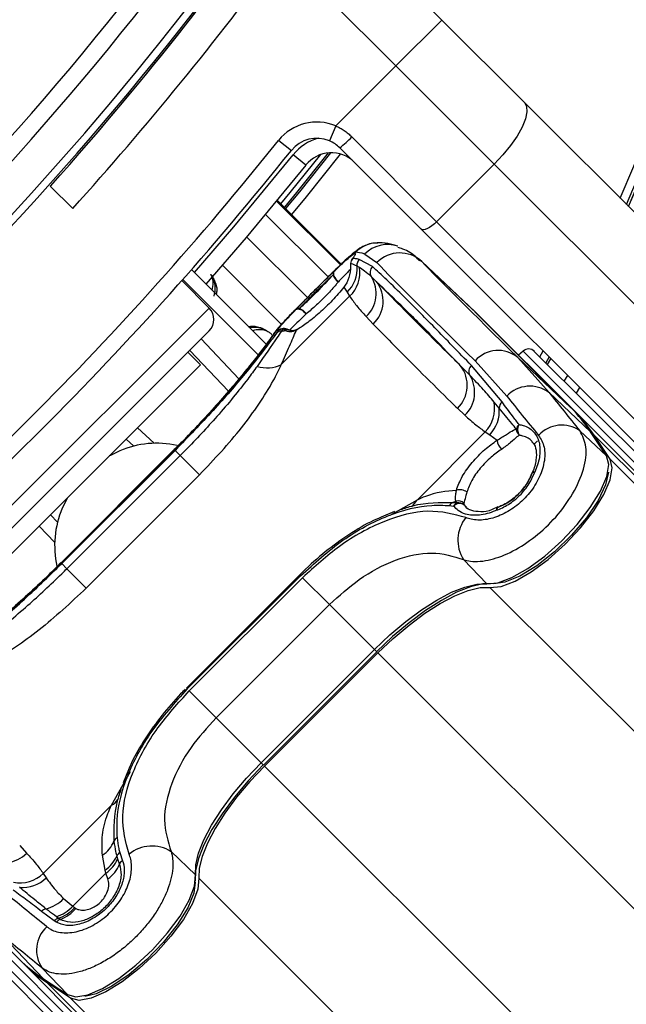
# Model space of a CAD drawing. Header units: millimetres. Extents: x 20 to 19889, y 40 to 15516.
# Tile 71 of 115: x 7021 to 7096, y 15139 to 15260. Entities that reach past the tile are written whole.
import ezdxf

# ---------------------------------------------------------------- set-up
doc = ezdxf.new("R2010")
doc.units = ezdxf.units.MM
doc.header["$LTSCALE"] = 2

msp = doc.modelspace()

# ---------------------------------------------------------------- linework, layer by layer
at = {"color": 7, "linetype": 'Continuous', "lineweight": 25}
for p, q in [((7058.38, 15274.92), (7072.84, 15260.46)), ((7067.18, 15254.81), (7053.17, 15268.82)), ((7072.84, 15260.46), (7067.18, 15254.81)), ((7072.84, 15260.46), (7083, 15250.31)), ((7059.8, 15247.43), (7067.18, 15254.81)), ((7079.28, 15242.71), (7067.18, 15254.81)), ((7083, 15250.31), (7142.97, 15190.33)), ((7059.8, 15247.43), (7059.02, 15245.58)), ((7052.78, 15245.65), (7054.34, 15244.4)), ((7061.77, 15246.08), (7072.2, 15235.64)), ((7070.31, 15234.71), (7060.29, 15244.73)), ((7056.12, 15242.61), (7054.56, 15243.86)), ((7072.2, 15235.64), (7079.28, 15242.71)), ((7139.25, 15182.74), (7079.28, 15242.71)), ((7024.69, 15240.03), (7027.45, 15237.26)), ((7060.48, 15230.42), (7052.61, 15238.29)), ((7130.28, 15174.74), (7070.31, 15234.71)), ((7072.2, 15235.64), (7132.18, 15175.67)), ((7064.31, 15230.11), (7062.69, 15231)), ((7063.36, 15231.64), (7064.85, 15230.6)), ((7076.56, 15224.89), (7070.01, 15231.08)), ((7042.05, 15229.74), (7051.31, 15220.48)), ((7062.7, 15230.01), (7062.41, 15230.17)), ((7070.38, 15230.72), (7076.93, 15224.53)), ((7040.99, 15228.53), (7050.34, 15219.18)), ((7044.23, 15225.01), (7040.86, 15228.38)), ((7060.8, 15227.58), (7061.18, 15226.95)), ((7053.1, 15218.06), (7061.5, 15226.46)), ((7061.18, 15226.95), (7061.5, 15226.46)), ((7063.53, 15223.95), (7064.39, 15223.03)), ((7088.72, 15212.74), (7076.93, 15224.53)), ((7076.94, 15224.52), (7076.93, 15224.53)), ((7088.74, 15212.73), (7076.94, 15224.52)), ((7089.15, 15212.34), (7077.35, 15224.13)), ((7053.29, 15222.43), (7053.11, 15222.17)), ((7053.57, 15222.24), (7053.29, 15222.43)), ((7011.42, 15189.38), (7044.23, 15222.19)), ((7043.24, 15221.2), (7047.89, 15216.29)), ((7052.73, 15222.2), (7052.54, 15221.94)), ((7043.17, 15218.01), (7041.61, 15219.57)), ((7086.02, 15214.61), (7082.17, 15218.93)), ((7082.17, 15218.93), (7088.72, 15212.74)), ((7082.84, 15219.71), (7082.28, 15219.21)), ((7084.21, 15219.67), (7098.31, 15205.58)), ((7085.85, 15218.04), (7086.26, 15218.76)), ((7043.17, 15218.01), (7015.59, 15190.44)), ((7080.25, 15213.45), (7076.48, 15217.94)), ((7076.94, 15218.51), (7080.83, 15214.16)), ((7087.9, 15215.99), (7088.32, 15216.7)), ((7089.78, 15215.24), (7089.36, 15214.53)), ((7086.02, 15214.61), (7091.14, 15209.77)), ((7074.75, 15212.67), (7075.67, 15211.81)), ((7079.89, 15212.69), (7079.27, 15213.44)), ((7088.74, 15212.73), (7088.72, 15212.74)), ((7089.15, 15212.34), (8115.94, 14185.54)), ((7078.18, 15209.77), (7069.79, 15201.38)), ((7078.18, 15209.77), (7078.73, 15209.41)), ((7078.73, 15209.41), (7079.64, 15208.75)), ((7089.83, 15209.9), (7093.1, 15206.8)), ((7093.1, 15206.8), (7091.14, 15209.77)), ((7093.18, 15206.71), (7091.22, 15209.67)), ((7093.52, 15206.4), (7091.57, 15209.37)), ((7091.57, 15209.37), (8131.18, 14169.75)), ((7034.96, 15208), (7034.03, 15208.88)), ((7084.61, 15208.67), (7084.15, 15208.22)), ((7039.94, 15207.58), (7026.02, 15193.66)), ((7039.97, 15207.55), (7026.05, 15193.63)), ((7026.11, 15193.56), (7040.04, 15207.49)), ((7026.74, 15192.93), (7040.67, 15206.86)), ((7040.12, 15207.78), (7039.93, 15207.59)), ((7039.94, 15207.58), (7039.97, 15207.55)), ((7040.04, 15207.49), (7040.67, 15206.86)), ((7043.05, 15204.48), (7040.67, 15206.86)), ((7043.05, 15204.48), (7029.12, 15190.55)), ((7083.92, 15204.66), (7083.89, 15204.62)), ((7073.79, 15200.7), (7074.29, 15200.64)), ((7074.19, 15201.08), (7074.7, 15201.02)), ((7074.7, 15201.02), (7074.56, 15201.24)), ((7075.55, 15200.97), (7075.57, 15200.77)), ((7075.57, 15200.77), (7075.86, 15200.49)), ((7079.73, 15200.55), (7079.02, 15200.21)), ((7024.72, 15199.57), (7025.6, 15198.65)), ((7067.01, 15199.95), (7065.67, 15199.38)), ((7079.75, 15200.49), (7079.79, 15200.52)), ((7026.01, 15193.67), (7025.44, 15193.1)), ((7026.11, 15193.56), (7026.74, 15192.93)), ((7075.51, 15194.05), (7078.36, 15191.05)), ((7029.12, 15190.55), (7026.74, 15192.93)), ((7055.36, 15192.16), (7041.44, 15178.24)), ((7055.47, 15192.06), (7055.36, 15192.16)), ((7055.47, 15192.06), (7041.54, 15178.14)), ((7041.78, 15177.89), (7055.71, 15191.82)), ((7059.01, 15188.52), (7055.71, 15191.82)), ((7059.01, 15188.52), (7045.09, 15174.59)), ((7059.01, 15188.52), (7064.55, 15182.98)), ((7050.63, 15169.05), (7064.55, 15182.98)), ((7050.92, 15168.76), (7064.84, 15182.69)), ((7051.04, 15168.64), (7064.97, 15182.56)), ((7041.54, 15178.14), (7041.44, 15178.24)), ((7045.09, 15174.59), (7041.78, 15177.89)), ((7045.09, 15174.59), (7050.63, 15169.05)), ((7034.32, 15168.18), (7033.66, 15166.59)), ((6998.89, 15163.3), (7058.86, 15103.32)), ((7023.83, 15155.42), (7032.22, 15163.82)), ((7020.94, 15158.85), (7021.79, 15157.93)), ((7031.43, 15155.83), (7031.1, 15157.66)), ((7032.87, 15157.56), (7032.98, 15157.2)), ((7032.98, 15157.2), (7033.21, 15156.54)), ((7033.24, 15157.98), (7033.57, 15156.99)), ((7039.55, 15158.1), (7042.55, 15155.25)), ((7021.26, 15144.46), (7009.47, 15156.25)), ((7031.53, 15155.46), (7031.43, 15155.83)), ((7023.83, 15155.42), (7024.19, 15154.87)), ((7031.53, 15155.46), (7027.46, 15151.39)), ((7031.78, 15154.75), (7031.53, 15155.46)), ((7026.34, 15152.33), (7027.46, 15151.39)), ((7027.46, 15151.39), (7027.69, 15151.21)), ((7025.17, 15149.58), (7023.63, 15150.75)), ((7025.68, 15149.91), (7025.44, 15150.09)), ((7013.93, 15149.39), (7028.02, 15135.29)), ((7025.43, 15149.41), (7025.17, 15149.58)), ((7018.99, 15147.58), (7023.84, 15142.46)), ((7021.26, 15144.46), (7300.08, 14865.64)), ((7023.7, 15143.78), (7026.8, 15140.5)), ((7023.84, 15142.46), (7026.8, 15140.5)), ((7023.93, 15142.38), (7026.89, 15140.42)), ((7027.2, 15140.08), (7024.23, 15142.04)), ((7024.23, 15142.04), (8068.71, 14097.56))]:
    msp.add_line(p, q, dxfattribs=at)
at = {"color": 8, "linetype": 'Continuous', "lineweight": 25}
for p, q in [((7052.52, 15238.17), (7060.38, 15230.32)), ((7060.48, 15230.42), (7052.61, 15238.29)), ((7058.87, 15228.85), (7051.17, 15236.54)), ((7056.31, 15226.3), (7048.84, 15233.76)), ((7070.38, 15230.72), (7070.15, 15230.88)), ((7053.13, 15223), (7045.86, 15230.28)), ((7008.59, 15189.38), (7044.23, 15225.01)), ((7046.6, 15214.78), (7041.84, 15219.8)), ((7097.64, 15204.91), (7082.84, 15219.71)), ((7084.88, 15219.01), (7085.29, 15219.73)), ((7086.02, 15219), (7085.61, 15218.28)), ((7085.85, 15218.04), (7086.26, 15218.76)), ((7035.43, 15210.28), (7037.45, 15208.36)), ((7093.52, 15206.4), (8355.68, 13944.24)), ((7069.79, 15201.38), (7066.43, 15199.49)), ((7025.24, 15196.16), (7023.33, 15198.17)), ((7026.02, 15193.66), (7026.05, 15193.63)), ((7078.75, 15190.63), (8342.59, 13926.79)), ((7064.55, 15182.98), (7064.84, 15182.69)), ((7064.97, 15182.56), (7114.32, 15133.21)), ((7050.63, 15169.05), (7050.92, 15168.76)), ((7032.22, 15163.82), (7034.56, 15167.97)), ((7051.04, 15168.64), (7100.39, 15119.28)), ((7042.97, 15154.85), (8306.81, 13891.01)), ((7028.69, 15135.96), (7013.89, 15150.76)), ((7027.2, 15140.08), (8289.09, 13878.19))]:
    msp.add_line(p, q, dxfattribs=at)
at = {"color": 7, "linetype": 'Continuous', "lineweight": 25, "flags": 128}
for points in [[(7083, 15250.31), (7083.27, 15249.82), (7083.31, 15249.14), (7083.12, 15248.28), (7082.71, 15247.28), (7082.09, 15246.18), (7081.29, 15245.03), (7080.34, 15243.86), (7079.28, 15242.71)], [(7053.65, 15237.25), (7055.36, 15239.33), (7059.2, 15244.12)], [(7056.12, 15242.61), (7048.79, 15233.7), (7043.83, 15227.95)], [(7072.2, 15235.64), (7071.92, 15235.38), (7071.63, 15235.14), (7071.34, 15234.94), (7071.06, 15234.79), (7070.81, 15234.68), (7070.6, 15234.64), (7070.43, 15234.65), (7070.31, 15234.71)], [(7061.89, 15231.1), (7061.79, 15230.98), (7061.78, 15230.96)], [(7061.61, 15230.49), (7061.6, 15230.41), (7061.6, 15230.35)], [(7059.58, 15229.5), (7059.52, 15229.4), (7059.5, 15229.26), (7059.52, 15229.1), (7059.58, 15228.93), (7059.67, 15228.75), (7059.8, 15228.57), (7059.96, 15228.4), (7060.13, 15228.25)], [(7054.9, 15224.83), (7055.01, 15224.89), (7055.14, 15224.91), (7055.3, 15224.89), (7055.48, 15224.83), (7055.66, 15224.73), (7055.84, 15224.6), (7056.01, 15224.45), (7056.15, 15224.28)], [(7076.93, 15224.53), (7076.59, 15224.86), (7076.56, 15224.89)], [(7076.77, 15224.69), (7077.01, 15224.46), (7077.35, 15224.13)], [(7052.13, 15221.78), (7052.18, 15221.84), (7052.64, 15222.39)], [(7091.22, 15209.67), (7091.22, 15209.68), (7091.14, 15209.77)], [(7033.25, 15207.43), (7032.1, 15206.88), (7031.95, 15206.8)], [(7078.36, 15191.05), (7079.73, 15191.18), (7081.46, 15191.83), (7083.43, 15192.96), (7085.52, 15194.49), (7087.58, 15196.34), (7089.48, 15198.38), (7091.1, 15200.47), (7092.34, 15202.48), (7093.12, 15204.28), (7093.38, 15205.75), (7093.1, 15206.8)], [(7093.18, 15206.71), (7093.17, 15206.71), (7093.1, 15206.8)], [(7078.75, 15190.63), (7080.13, 15190.75), (7081.87, 15191.41), (7083.84, 15192.54), (7085.93, 15194.08), (7087.99, 15195.93), (7089.9, 15197.96), (7091.52, 15200.06), (7092.76, 15202.07), (7093.54, 15203.87), (7093.8, 15205.35), (7093.52, 15206.4)], [(7093.33, 15204.79), (7092.98, 15203.27), (7092.05, 15201.33), (7090.61, 15199.2), (7088.78, 15197.04), (7086.69, 15195.01), (7084.52, 15193.29), (7082.43, 15192), (7080.59, 15191.25), (7079.24, 15191.08)], [(7026.8, 15201.65), (7026.72, 15201.5), (7026.17, 15200.36)], [(7064.55, 15182.98), (7066.45, 15184.77), (7068.4, 15186.41), (7070.35, 15187.86), (7072.24, 15189.07), (7074.04, 15190.02), (7075.68, 15190.67), (7077.14, 15191.02), (7078.36, 15191.05)], [(7079.14, 15191.09), (7077.87, 15191.06), (7076.37, 15190.7), (7074.66, 15190.02), (7072.8, 15189.03), (7070.83, 15187.77), (7068.81, 15186.27), (7066.78, 15184.57), (7064.82, 15182.71)], [(7064.97, 15182.56), (7066.86, 15184.35), (7068.81, 15185.99), (7070.75, 15187.44), (7072.65, 15188.65), (7074.44, 15189.6), (7076.09, 15190.25), (7077.54, 15190.6), (7078.75, 15190.63)], [(7042.55, 15155.25), (7042.58, 15156.46), (7042.93, 15157.92), (7043.59, 15159.56), (7044.53, 15161.36), (7045.75, 15163.26), (7047.19, 15165.2), (7048.83, 15167.15), (7050.63, 15169.05)], [(7050.89, 15168.78), (7049.03, 15166.82), (7047.33, 15164.8), (7045.83, 15162.77), (7044.57, 15160.81), (7043.59, 15158.94), (7042.91, 15157.24), (7042.55, 15155.73), (7042.52, 15154.46)], [(7051.04, 15168.64), (7049.25, 15166.74), (7047.61, 15164.8), (7046.16, 15162.85), (7044.95, 15160.95), (7044.01, 15159.16), (7043.35, 15157.51), (7043, 15156.06), (7042.97, 15154.85)], [(7026.8, 15140.5), (7027.85, 15140.23), (7029.33, 15140.48), (7031.13, 15141.26), (7033.14, 15142.5), (7035.23, 15144.12), (7037.26, 15146.03), (7039.11, 15148.09), (7040.65, 15150.17), (7041.78, 15152.14), (7042.43, 15153.87), (7042.55, 15155.25)], [(7042.97, 15154.85), (7042.85, 15153.47), (7042.2, 15151.74), (7041.06, 15149.76), (7039.52, 15147.68), (7037.67, 15145.61), (7035.64, 15143.71), (7033.54, 15142.08), (7031.53, 15140.84), (7029.73, 15140.06), (7028.25, 15139.8), (7027.2, 15140.08)], [(7042.53, 15154.36), (7042.36, 15153.01), (7041.6, 15151.17), (7040.31, 15149.08), (7038.59, 15146.91), (7036.56, 15144.82), (7034.4, 15142.99), (7032.27, 15141.55), (7030.33, 15140.62), (7028.96, 15140.28)], [(7023.84, 15142.46), (7023.92, 15142.38), (7023.93, 15142.38)], [(7026.8, 15140.5), (7026.89, 15140.43), (7026.89, 15140.42)]]:
    msp.add_lwpolyline(points, dxfattribs=at)
at = {"color": 8, "linetype": 'Continuous', "lineweight": 25, "flags": 128}
for points in [[(7042.42, 15229.37), (7047.27, 15235), (7054.56, 15243.86)], [(7053.06, 15237.84), (7054.21, 15239.24), (7057.97, 15243.91)], [(7058.87, 15244.1), (7054.97, 15239.25), (7053.48, 15237.42)], [(7060.35, 15243.96), (7056.14, 15238.7), (7054.36, 15236.54)], [(7083.91, 15204.68), (7083.93, 15204.7), (7084, 15204.77), (7084.12, 15204.81), (7084.27, 15204.82)], [(7079.59, 15200.14), (7079.61, 15200.29), (7079.64, 15200.41), (7079.71, 15200.48), (7079.73, 15200.49)]]:
    msp.add_lwpolyline(points, dxfattribs=at)
at = {"color": 7, "linetype": 'Continuous', "lineweight": 25}
for centre, radius, start, end in [((6917.23, 15316.37), 198, 335.8585, 133.5556), ((6917.23, 15316.37), 195.2, 336.1724, 45), ((6726.73, 15506.87), 392.33, 303.6328, 326.3672), ((6726.73, 15506.87), 394.42, 303.6328, 326.3672), ((6726.73, 15506.87), 398.86, 303.6328, 326.3672), ((6726.73, 15506.87), 399.78, 303.6328, 326.3672), ((6726.73, 15506.87), 400, 318.1529, 326.3672), ((6726.73, 15506.87), 400, 319.1474, 326.3672), ((6727.56, 15507.97), 404, 317.9276, 323.7036), ((7057.46, 15241.9), 6, 67.0417, 141.3565), ((6729.42, 15504.18), 414, 308.6435, 321.3565), ((7057.46, 15241.9), 4, 67.0417, 141.3565), ((7053.83, 15253.31), 10.74, 306.9661, 317.6623), ((6729.42, 15504.18), 416, 308.6435, 321.3565), ((7059.25, 15240.12), 4, 45, 141.3565), ((7062.6, 15230.39), 1, 145.3237, 182.3912), ((7062.61, 15230.39), 1, 135.4317, 174.3945), ((7063.41, 15230.3), 1.01, 135.611, 187.1862), ((7067.68, 15227.82), 3.97, 47.0493, 135.4612), ((7058.45, 15229.84), 3.98, 313.4605, 4.758), ((7058.81, 15229.35), 3.95, 312.8814, 9.5833), ((7065.01, 15229.4), 0.998, 134.7363, 213.2219), ((7059.96, 15229.18), 0.496, 140.2072, 189.6234), ((7060.93, 15229.56), 1.54, 197.2978, 238.2273), ((7060.85, 15226.8), 3.91, 313.2372, 31.7152), ((7061.71, 15225.87), 3.91, 313.4089, 37.9868), ((7042.81, 15223.6), 2, 315, 45), ((7055.22, 15224.45), 0.495, 80.3457, 129.7816), ((7054.85, 15223.47), 1.54, 31.7952, 72.7127), ((7053.34, 15221.54), 0.892, 93.4667, 132.7804), ((7053.44, 15221.49), 1, 57.9674, 95.7475), ((7053.14, 15221.29), 0.878, 91.9493, 132.3977), ((7052.78, 15226.18), 4.03, 274.715, 281.3437), ((7083.51, 15218.97), 1, 45, 132), ((7079.77, 15216.01), 3.78, 50.6372, 138.5404), ((7051.32, 15221.79), 4.14, 253.3132, 295.5479), ((7072.05, 15215.5), 3.92, 313.5704, 37.9785), ((7077.13, 15217.22), 0.97, 132.1078, 209.0364), ((7072.9, 15214.66), 3.98, 314.238, 31.7465), ((7083.67, 15211.49), 3.9, 53.0289, 136.8254), ((7075.18, 15212.66), 4.16, 316.0351, 10.7076), ((7075.69, 15212.34), 4.22, 316.0423, 4.7912), ((7080.92, 15212.68), 1.03, 131.1415, 179.2285), ((7075.3, 15199.33), 18.97, 33.3661, 44.958), ((7075.72, 15198.93), 18.97, 33.3661, 44.958), ((7083.06, 15209.84), 1.1, 131.6023, 165.8674), ((7083.4, 15210.03), 1.24, 149.5397, 213.1068), ((7087.6, 15206.73), 3.87, 54.8547, 137.6163), ((7083.1, 15210.18), 1.11, 183.9865, 228.1302), ((7037.81, 15196.83), 11.54, 77.5791, 113.2874), ((7081.59, 15208.99), 1.97, 187.0117, 224.0715), ((7084.82, 15204.27), 1, 155.3103, 159.3198), ((7084.28, 15204.32), 0.501, 91.1249, 136.4485), ((7075.08, 15201.29), 1.36, 51.2265, 109.1449), ((7074.53, 15200.31), 0.842, 113.7336, 152.5751), ((7073.2, 15203.9), 2.98, 289.3673, 297.0597), ((7075.06, 15200.22), 0.876, 114.1454, 151.2457), ((7075.01, 15199.96), 0.986, 54.8711, 136.354), ((7074.82, 15200.24), 1.04, 45.3861, 104.2437), ((7074.89, 15200.05), 0.988, 46.5334, 101.2045), ((7036.76, 15195.8), 11.53, 156.7056, 192.7686), ((7080.09, 15200.13), 0.5, 133.6094, 178.9654), ((7080.15, 15199.59), 1, 110.7363, 114.7524), ((7079.24, 15196.43), 4.43, 140.9409, 212.4638), ((7029.19, 15160.66), 3.56, 302.4109, 339.2902), ((7033.29, 15159.07), 0.842, 117.4249, 156.2664), ((7037.17, 15154.36), 4.43, 57.5362, 129.0591), ((7018.94, 15160.7), 3.98, 238.2535, 315.762), ((7029.29, 15159.07), 3.88, 303.4409, 337.0494), ((7029.35, 15158.75), 3.94, 303.5896, 336.8893), ((7033.75, 15157.17), 0.961, 122.2259, 156.1259), ((7034.14, 15156.15), 1.02, 124.7158, 157.3613), ((7029.43, 15158.09), 4.08, 305.1342, 337.7107), ((7020.94, 15158.42), 4.16, 259.2924, 313.9649), ((7021.26, 15157.91), 4.22, 265.2088, 313.9577), ((7023.12, 15155.44), 4.48, 283.337, 315.9297), ((7024.46, 15150.02), 1.11, 105.9096, 138.3786), ((7024.09, 15154.4), 4.51, 287.3842, 318.2505), ((7024.32, 15154.22), 4.52, 287.4734, 318.2668), ((7024.46, 15153.86), 4.35, 289.4842, 320.959), ((7026.02, 15148.83), 1.13, 107.6559, 138.4439), ((7026.28, 15148.73), 1.09, 109.7378, 141.2283), ((7026.87, 15146), 3.87, 132.3837, 215.1453), ((7034.27, 15158.3), 18.97, 225.042, 236.6339), ((7034.67, 15157.88), 18.97, 225.042, 236.6339)]:
    msp.add_arc(centre, radius, start, end, dxfattribs=at)
at = {"color": 8, "linetype": 'Continuous', "lineweight": 25}
for centre, radius, start, end in [((6917.23, 15316.37), 195.2, 336.1724, 133.2502), ((6917.23, 15316.37), 194.87, 336.2097, 133.3112), ((6917.23, 15316.37), 193.87, 336.3244, 132.5316), ((7059.25, 15240.12), 6, 105.5484, 141.3565), ((7065.04, 15229.06), 3.98, 92.0271, 135.2123), ((7066.18, 15228.87), 3.96, 71.5429, 135.5918), ((7053.44, 15221.5), 0.99, 95.2781, 135.3655), ((7053.52, 15221.61), 0.861, 58.5936, 105.85), ((7053.89, 15221.52), 0.79, 71.2505, 114.38), ((7067.72, 15202.46), 2.33, 306.2239, 332.2358), ((7031.14, 15165.88), 2.33, 297.7642, 323.7761)]:
    msp.add_arc(centre, radius, start, end, dxfattribs=at)
at = {"color": 7, "linetype": 'Continuous', "lineweight": 25}
for centre, major_axis, ratio, start_param, end_param in [((7181.5, 15122.69), (119.84, -108.98), 0.055229, 3.015897, 3.082768), ((7180.02, 15121.21), (117.16, -111.66), 0.008717, 3.334605, 3.645265), ((7182.77, 15124.1), (114.33, -108.84), 0.008938, 3.334594, 3.645255), ((7181.5, 15122.69), (114.5, -114.32), 0.072841, 3.715568, 3.782438), ((7184.32, 15125.51), (111.67, -111.49), 0.074687, 3.715565, 3.782435), ((7110.91, 15052.1), (-114.32, 114.5), 0.072841, 5.64234, 5.70921), ((7108.09, 15049.28), (-111.49, 111.67), 0.074687, 5.642343, 5.709213)]:
    msp.add_ellipse(centre, major_axis=major_axis, ratio=ratio, start_param=start_param, end_param=end_param, dxfattribs=at)
for points, knots in [([(7059.8, 15247.43), (7059.98, 15247.34), (7060.33, 15247.17), (7060.84, 15246.86), (7061.33, 15246.5), (7061.62, 15246.22), (7061.77, 15246.08)], [0, 0, 0, 0, 0.244552, 0.491194, 0.744455, 1, 1, 1, 1]), ([(7060.29, 15244.73), (7060.1, 15244.9), (7059.72, 15245.25), (7059.26, 15245.47), (7059.02, 15245.58)], [0, 0, 0, 0, 0.490392, 1, 1, 1, 1]), ([(7064.97, 15233.01), (7064.77, 15233.01), (7064.28, 15233.01), (7063.58, 15232.79), (7062.97, 15232.5), (7062.47, 15232.17), (7061.91, 15231.74), (7061.15, 15231.07), (7060.03, 15229.99), (7058.82, 15228.8), (7057.98, 15227.97), (7057.62, 15227.61)], [0, 0, 0, 0, 0.050997, 0.125073, 0.189728, 0.25287, 0.348429, 0.528359, 0.704724, 0.870802, 1, 1, 1, 1]), ([(7067.41, 15232.63), (7067.23, 15232.69), (7066.64, 15232.87), (7065.86, 15233.03), (7065.12, 15233.04), (7064.93, 15233.04)], [0, 0, 0, 0, 0.248109, 0.809538, 1, 1, 1, 1]), ([(7070.09, 15230.84), (7069.94, 15230.99), (7069.39, 15231.57), (7068.5, 15232.17), (7067.63, 15232.4), (7067.41, 15232.46)], [0, 0, 0, 0, 0.214804, 0.803734, 1, 1, 1, 1]), ([(7057.59, 15227.58), (7058.07, 15228.06), (7059.07, 15229.06), (7060.41, 15230.36), (7061.49, 15231.36), (7062.05, 15231.81), (7062.18, 15231.85), (7062.22, 15231.87)], [0, 0, 0, 0, 0.20213, 0.419969, 0.648499, 0.890593, 1, 1, 1, 1]), ([(7059.58, 15229.5), (7059.65, 15229.57), (7060.21, 15230.11), (7061.13, 15230.98), (7061.87, 15231.6), (7062.23, 15231.79), (7062.24, 15231.62), (7061.98, 15231.24), (7061.89, 15231.1)], [0, 0, 0, 0, 0.033536, 0.263615, 0.49388, 0.646507, 0.874374, 1, 1, 1, 1]), ([(7061.96, 15231.25), (7061.96, 15231.26), (7061.97, 15231.27), (7061.92, 15231.18), (7061.8, 15231.01), (7061.75, 15230.93)], [0, 0, 0, 0, 0.074692, 0.568804, 1, 1, 1, 1]), ([(7062.69, 15231), (7062.52, 15231.03), (7062.23, 15231.09), (7061.99, 15231.1), (7061.89, 15231.1)], [0, 0, 0, 0, 0.618367, 1, 1, 1, 1]), ([(7061.61, 15230.49), (7061.61, 15230.04), (7061.61, 15229.23), (7061.2, 15228.14), (7060.86, 15227.66), (7060.8, 15227.58)], [0, 0, 0, 0, 0.512573, 0.919491, 1, 1, 1, 1]), ([(7062.41, 15230.17), (7062.18, 15230.29), (7061.89, 15230.42), (7061.65, 15230.48), (7061.61, 15230.49)], [0, 0, 0, 0, 0.823891, 1, 1, 1, 1]), ([(7064.18, 15228.85), (7063.9, 15229.1), (7063.4, 15229.55), (7062.91, 15229.87), (7062.7, 15230.01)], [0, 0, 0, 0, 0.5624939, 1, 1, 1, 1]), ([(7076.48, 15217.94), (7074.92, 15219.55), (7071.81, 15222.77), (7068.48, 15226.13), (7065.97, 15228.58), (7064.86, 15229.6), (7064.31, 15230.11)], [0, 0, 0, 0, 0.2879422, 0.5758847, 0.7874743, 1, 1, 1, 1]), ([(7044.83, 15226.46), (7044.92, 15226.84), (7045.07, 15227.46), (7044.86, 15228.37), (7044.62, 15228.91), (7044.45, 15229.12), (7044.42, 15229.15)], [0, 0, 0, 0, 0.4569207, 0.7678674, 0.9591521, 1, 1, 1, 1]), ([(7059.58, 15229.5), (7059.29, 15229.23), (7058.62, 15228.58), (7057.4, 15227.37), (7056.1, 15226.06), (7055.3, 15225.24), (7054.93, 15224.86), (7054.9, 15224.83)], [0, 0, 0, 0, 0.199795, 0.468728, 0.722945, 0.976363, 1, 1, 1, 1]), ([(7055.3, 15224.94), (7055.73, 15225.33), (7056.58, 15226.1), (7057.95, 15227.47), (7058.91, 15228.48), (7059.36, 15228.98), (7059.47, 15229.1)], [0, 0, 0, 0, 0.309754, 0.61629, 0.910258, 1, 1, 1, 1]), ([(7059.47, 15229.1), (7059.15, 15228.79), (7058.48, 15228.15), (7057.32, 15226.99), (7056.19, 15225.86), (7055.59, 15225.24), (7055.3, 15224.94)], [0, 0, 0, 0, 0.248204, 0.515153, 0.766575, 1, 1, 1, 1]), ([(7064.78, 15228.27), (7064.67, 15228.38), (7064.46, 15228.58), (7064.27, 15228.77), (7064.18, 15228.85)], [0, 0, 0, 0, 0.550084, 1, 1, 1, 1]), ([(7057.62, 15227.61), (7057.49, 15227.48), (7056.9, 15226.89), (7055.79, 15225.78), (7054.46, 15224.43), (7053.33, 15223.24), (7052.66, 15222.51), (7052.27, 15221.96), (7052.14, 15221.78)], [0, 0, 0, 0, 0.052378, 0.252034, 0.454534, 0.663808, 0.890149, 1, 1, 1, 1]), ([(7060.8, 15227.58), (7060.34, 15227.03), (7059.42, 15225.94), (7057.76, 15224.35), (7056.18, 15223.07), (7055.33, 15222.52), (7054.94, 15222.26)], [0, 0, 0, 0, 0.258525, 0.516611, 0.775905, 1, 1, 1, 1]), ([(7060.13, 15228.25), (7060.03, 15228.13), (7059.62, 15227.63), (7058.73, 15226.64), (7057.42, 15225.34), (7056.58, 15224.63), (7056.15, 15224.28)], [0, 0, 0, 0, 0.0899325, 0.3838665, 0.6900801, 1, 1, 1, 1]), ([(7064.78, 15228.27), (7065.83, 15227.28), (7067.73, 15225.47), (7071.41, 15221.77), (7074.02, 15219.07), (7075.14, 15217.91)], [0, 0, 0, 0, 0.411197, 0.74781, 1, 1, 1, 1]), ([(7075.14, 15217.91), (7074.89, 15218.16), (7073.46, 15219.56), (7070.87, 15222.13), (7067.67, 15225.33), (7065.65, 15227.39), (7064.78, 15228.27)], [0, 0, 0, 0, 0.072703, 0.409757, 0.746813, 1, 1, 1, 1]), ([(7061.5, 15226.46), (7061.78, 15226.07), (7062.41, 15225.19), (7063.13, 15224.4), (7063.53, 15223.95)], [0, 0, 0, 0, 0.441401, 1, 1, 1, 1]), ([(7052.73, 15222.2), (7052.72, 15222.2), (7052.63, 15222.2), (7052.73, 15222.42), (7053.25, 15223.07), (7053.96, 15223.85), (7054.65, 15224.56), (7054.9, 15224.83)], [0, 0, 0, 0, 0.059371, 0.368067, 0.547994, 0.831013, 1, 1, 1, 1]), ([(7039.97, 15207.55), (7041.52, 15209.15), (7044.63, 15212.35), (7048.46, 15216.85), (7051.34, 15220.54), (7052.2, 15221.77), (7052.64, 15222.39)], [0, 0, 0, 0, 0.246039, 0.493344, 0.74369, 1, 1, 1, 1]), ([(7051.34, 15222.19), (7051.28, 15222.22), (7050.99, 15222.39), (7050.26, 15222.63), (7049.61, 15222.67), (7049.24, 15222.57), (7049.22, 15222.56)], [0, 0, 0, 0, 0.0813688, 0.39528, 0.9802281, 1, 1, 1, 1]), ([(7053.35, 15222.49), (7053.36, 15222.49), (7053.41, 15222.5), (7053.56, 15222.51), (7053.67, 15222.45), (7053.69, 15222.44)], [0, 0, 0, 0, 0.130157, 0.847884, 1, 1, 1, 1]), ([(7055.1, 15222.43), (7055.07, 15222.4), (7054.81, 15222.22), (7054.41, 15222.19), (7054.22, 15222.26), (7054.16, 15222.28)], [0, 0, 0, 0, 0.106231, 0.734444, 1, 1, 1, 1]), ([(7064.39, 15223.03), (7065.26, 15222.15), (7067.28, 15220.09), (7070.48, 15216.88), (7073.07, 15214.32), (7074.5, 15212.92), (7074.75, 15212.67)], [0, 0, 0, 0, 0.253188, 0.590242, 0.927296, 1, 1, 1, 1]), ([(7052.54, 15221.94), (7052.25, 15221.55), (7051.3, 15220.26), (7048.86, 15217.15), (7044.85, 15212.45), (7041.64, 15209.14), (7040.04, 15207.49)], [0, 0, 0, 0, 0.129083, 0.424338, 0.712561, 1, 1, 1, 1]), ([(7052.13, 15221.78), (7052.11, 15221.75), (7051.99, 15221.58), (7051.51, 15220.89), (7050.59, 15219.67), (7049.26, 15217.96), (7047.61, 15215.93), (7045.67, 15213.67), (7043.5, 15211.27), (7041.62, 15209.27), (7040.47, 15208.12), (7040.12, 15207.78)], [0, 0, 0, 0, 0.030064, 0.144524, 0.276009, 0.411471, 0.546229, 0.679621, 0.812433, 0.944232, 1, 1, 1, 1]), ([(7053.11, 15222.17), (7052.93, 15221.91), (7052.19, 15220.8), (7051.02, 15219.11), (7050.13, 15217.83)], [0, 0, 0, 0, 0.238761, 1, 1, 1, 1]), ([(7053.1, 15218.06), (7053.46, 15218.84), (7054.18, 15220.43), (7054.69, 15221.68), (7054.94, 15222.24), (7054.94, 15222.26)], [0, 0, 0, 0, 0.4846561, 0.9830856, 1, 1, 1, 1]), ([(7054.94, 15222.26), (7054.69, 15222.17), (7054.17, 15221.99), (7053.77, 15222.15), (7053.57, 15222.24)], [0, 0, 0, 0, 0.50292, 1, 1, 1, 1]), ([(7054.19, 15222.25), (7054.13, 15222.27), (7054.03, 15222.31), (7054.01, 15222.32), (7054, 15222.33)], [0, 0, 0, 0, 0.582055, 1, 1, 1, 1]), ([(7050.13, 15217.83), (7049.75, 15217.31), (7048.38, 15215.43), (7045.47, 15211.9), (7042.45, 15208.65), (7040.88, 15207.07), (7040.67, 15206.86)], [0, 0, 0, 0, 0.159037, 0.579884, 0.943274, 1, 1, 1, 1]), ([(7043.05, 15204.48), (7044.86, 15206.4), (7047.56, 15209.28), (7050.41, 15213.22), (7052.06, 15215.85), (7052.79, 15217.4), (7053.1, 15218.06)], [0, 0, 0, 0, 0.419372, 0.626845, 0.841167, 1, 1, 1, 1]), ([(7076.28, 15216.75), (7076.07, 15216.97), (7075.68, 15217.36), (7075.31, 15217.74), (7075.14, 15217.91)], [0, 0, 0, 0, 0.5500844, 1, 1, 1, 1]), ([(7079.27, 15213.44), (7078.84, 15213.95), (7077.84, 15215.12), (7076.84, 15216.16), (7076.28, 15216.75)], [0, 0, 0, 0, 0.437506, 1, 1, 1, 1]), ([(7082, 15210.1), (7081.81, 15210.34), (7081.08, 15211.24), (7080.4, 15212.07), (7079.89, 15212.69)], [0, 0, 0, 0, 0.261932, 1, 1, 1, 1]), ([(7082.33, 15210.66), (7082.06, 15211.02), (7081.35, 15211.97), (7080.67, 15212.88), (7080.25, 15213.45)], [0, 0, 0, 0, 0.3812912, 1, 1, 1, 1]), ([(7075.67, 15211.81), (7076.12, 15211.41), (7076.92, 15210.69), (7077.79, 15210.05), (7078.18, 15209.77)], [0, 0, 0, 0, 0.558599, 1, 1, 1, 1]), ([(7082.33, 15210.66), (7082.5, 15210.63), (7083.2, 15210.52), (7084.03, 15210.01), (7084.74, 15208.94), (7085.01, 15207.55), (7084.77, 15206.04), (7084.39, 15205.12), (7084.27, 15204.82)], [0, 0, 0, 0, 0.0753806, 0.3072785, 0.4577921, 0.6832007, 0.897773, 1, 1, 1, 1]), ([(7075.51, 15194.05), (7075.79, 15193.98), (7076.74, 15193.73), (7078.78, 15193.91), (7081.56, 15194.98), (7084.37, 15196.8), (7086.97, 15199.27), (7089.1, 15202.2), (7090.41, 15205.25), (7090.77, 15208.05), (7090.14, 15209.28), (7089.83, 15209.9)], [0, 0, 0, 0, 0.049826, 0.167561, 0.280578, 0.391781, 0.505299, 0.624319, 0.748663, 0.874604, 1, 1, 1, 1]), ([(7084.74, 15209.34), (7085.01, 15208.89), (7085.55, 15207.98), (7085.52, 15206.04), (7084.83, 15203.97), (7083.54, 15202.03), (7081.87, 15200.47), (7080.01, 15199.4), (7078.11, 15198.86), (7076.7, 15198.9), (7076.01, 15199.14), (7075.8, 15199.22)], [0, 0, 0, 0, 0.128283, 0.255896, 0.379754, 0.496488, 0.607307, 0.716724, 0.829647, 0.949094, 1, 1, 1, 1]), ([(7079.64, 15208.75), (7080.04, 15208.99), (7080.85, 15209.5), (7081.54, 15209.94), (7081.89, 15210.07), (7082, 15210.1)], [0, 0, 0, 0, 0.402486, 0.811277, 1, 1, 1, 1]), ([(7082.36, 15209.36), (7082.27, 15209.29), (7081.97, 15209.08), (7081.35, 15208.47), (7080.57, 15207.9), (7080.18, 15207.61)], [0, 0, 0, 0, 0.181902, 0.586109, 1, 1, 1, 1]), ([(7074.63, 15202.57), (7074.83, 15203.13), (7075.24, 15204.25), (7076.53, 15206.02), (7078.04, 15207.6), (7079.13, 15208.38), (7079.64, 15208.75)], [0, 0, 0, 0, 0.259902, 0.517867, 0.775557, 1, 1, 1, 1]), ([(7083.93, 15208.51), (7083.98, 15208.47), (7084.25, 15208.27), (7084.47, 15207.57), (7084.48, 15206.32), (7084.22, 15205.28), (7083.93, 15204.72), (7083.91, 15204.68)], [0, 0, 0, 0, 0.076775, 0.384093, 0.673994, 0.981762, 1, 1, 1, 1]), ([(7080.18, 15207.61), (7079.74, 15207.31), (7078.82, 15206.64), (7077.53, 15205.3), (7076.43, 15203.79), (7076.1, 15202.83), (7075.93, 15202.35)], [0, 0, 0, 0, 0.224822, 0.483445, 0.741569, 1, 1, 1, 1]), ([(7079.59, 15200.14), (7079.64, 15200.16), (7080.18, 15200.35), (7081.24, 15200.9), (7082.65, 15202.1), (7083.71, 15203.48), (7084.1, 15204.42), (7084.27, 15204.82)], [0, 0, 0, 0, 0.023022, 0.27511, 0.528003, 0.796138, 1, 1, 1, 1]), ([(7079.75, 15200.49), (7079.82, 15200.52), (7080.38, 15200.73), (7081.43, 15201.32), (7082.68, 15202.47), (7083.5, 15203.64), (7083.8, 15204.37), (7083.92, 15204.66)], [0, 0, 0, 0, 0.040118, 0.323375, 0.584277, 0.834681, 1, 1, 1, 1]), ([(7083.92, 15204.66), (7083.66, 15204.11), (7083.14, 15203), (7081.79, 15201.6), (7080.6, 15200.84), (7079.91, 15200.56), (7079.75, 15200.49)], [0, 0, 0, 0, 0.310149, 0.616148, 0.909857, 1, 1, 1, 1]), ([(7074.63, 15202.57), (7073.38, 15202.45), (7071.8, 15202.29), (7070.13, 15201.54), (7069.79, 15201.38)], [0, 0, 0, 0, 0.79237, 1, 1, 1, 1]), ([(7074.56, 15201.24), (7074.53, 15201.46), (7074.49, 15201.77), (7074.6, 15202.39), (7074.63, 15202.57)], [0, 0, 0, 0, 0.7005046, 1, 1, 1, 1]), ([(7075.93, 15202.35), (7075.87, 15202.15), (7075.69, 15201.52), (7075.61, 15201.2), (7075.55, 15200.97)], [0, 0, 0, 0, 0.311755, 1, 1, 1, 1]), ([(7055.47, 15192.06), (7057.18, 15193.61), (7060.6, 15196.7), (7066.3, 15199.71), (7070.73, 15200.84), (7073.07, 15200.73), (7073.79, 15200.7)], [0, 0, 0, 0, 0.287424, 0.575721, 0.870977, 1, 1, 1, 1]), ([(7067.76, 15200.2), (7068.26, 15200.37), (7070.52, 15201.12), (7072.59, 15201.1), (7074.19, 15201.08)], [0, 0, 0, 0, 0.222458, 1, 1, 1, 1]), ([(7079.59, 15200.14), (7079.53, 15200.11), (7078.8, 15199.79), (7077.41, 15199.41), (7075.87, 15199.54), (7074.86, 15200.01), (7074.47, 15200.44), (7074.29, 15200.64)], [0, 0, 0, 0, 0.028104, 0.329399, 0.630932, 0.832233, 1, 1, 1, 1]), ([(7079.02, 15200.21), (7079.02, 15200.21), (7078.51, 15199.97), (7077.57, 15199.9), (7076.43, 15200.03), (7075.87, 15200.36), (7075.69, 15200.67), (7075.65, 15200.74)], [0, 0, 0, 0, 0.000199, 0.294991, 0.595775, 0.908037, 1, 1, 1, 1]), ([(7065.67, 15199.38), (7065.26, 15199.21), (7063.84, 15198.64), (7061.41, 15197.17), (7058.49, 15195.05), (7056.49, 15193.29), (7055.48, 15192.28), (7055.34, 15192.14)], [0, 0, 0, 0, 0.1164754, 0.399092, 0.6785401, 0.9554698, 1, 1, 1, 1]), ([(7075.8, 15199.22), (7074.31, 15199.62), (7071.32, 15200.43), (7065.82, 15199.02), (7060.38, 15196.07), (7057.2, 15193.18), (7055.71, 15191.82)], [0, 0, 0, 0, 0.263204, 0.524727, 0.777185, 1, 1, 1, 1]), ([(7059.01, 15188.52), (7060.21, 15189.6), (7062.77, 15191.91), (7067.2, 15194.21), (7071.73, 15195.22), (7074.25, 15194.45), (7075.51, 15194.05)], [0, 0, 0, 0, 0.223488, 0.476086, 0.737075, 1, 1, 1, 1]), ([(7026.05, 15193.63), (7024.45, 15192.08), (7021.25, 15188.97), (7016.75, 15185.14), (7013.06, 15182.26), (7011.84, 15181.4), (7011.21, 15180.97)], [0, 0, 0, 0, 0.246039, 0.493344, 0.74369, 1, 1, 1, 1]), ([(7011.66, 15181.06), (7012.05, 15181.35), (7013.34, 15182.3), (7016.45, 15184.75), (7021.15, 15188.75), (7024.46, 15191.96), (7026.11, 15193.56)], [0, 0, 0, 0, 0.129083, 0.424338, 0.712561, 1, 1, 1, 1]), ([(7025.44, 15193.1), (7025.18, 15192.84), (7024.11, 15191.77), (7022.2, 15189.98), (7019.81, 15187.83), (7017.57, 15185.91), (7015.57, 15184.28), (7013.88, 15182.96), (7012.54, 15181.97), (7012.04, 15181.62), (7011.79, 15181.45)], [0, 0, 0, 0, 0.043335, 0.177969, 0.313199, 0.448509, 0.585187, 0.722529, 0.861193, 1, 1, 1, 1]), ([(7015.77, 15183.47), (7016.29, 15183.85), (7018.17, 15185.23), (7021.71, 15188.14), (7024.95, 15191.15), (7026.53, 15192.72), (7026.74, 15192.93)], [0, 0, 0, 0, 0.159037, 0.579884, 0.943274, 1, 1, 1, 1]), ([(7029.12, 15190.55), (7027.2, 15188.75), (7024.32, 15186.05), (7020.38, 15183.2), (7017.75, 15181.54), (7016.2, 15180.81), (7015.54, 15180.5)], [0, 0, 0, 0, 0.419372, 0.626845, 0.841167, 1, 1, 1, 1]), ([(7041.54, 15178.14), (7040, 15176.42), (7036.9, 15173), (7033.89, 15167.31), (7032.76, 15162.87), (7032.87, 15160.53), (7032.9, 15159.82)], [0, 0, 0, 0, 0.2874244, 0.5757206, 0.870977, 1, 1, 1, 1]), ([(7034.38, 15157.8), (7033.98, 15159.29), (7033.17, 15162.28), (7034.58, 15167.78), (7037.54, 15173.22), (7040.43, 15176.4), (7041.78, 15177.89)], [0, 0, 0, 0, 0.263204, 0.524727, 0.777185, 1, 1, 1, 1]), ([(7041.3, 15178.09), (7041.11, 15177.9), (7040.09, 15176.88), (7038.35, 15174.85), (7036.32, 15172), (7034.95, 15169.73), (7034.44, 15168.46), (7034.32, 15168.18)], [0, 0, 0, 0, 0.064531, 0.339586, 0.628569, 0.91851, 1, 1, 1, 1]), ([(7045.09, 15174.59), (7044, 15173.39), (7041.69, 15170.84), (7039.39, 15166.4), (7038.38, 15161.87), (7039.16, 15159.36), (7039.55, 15158.1)], [0, 0, 0, 0, 0.223488, 0.476086, 0.737075, 1, 1, 1, 1]), ([(7033.4, 15165.84), (7033.23, 15165.34), (7032.48, 15163.08), (7032.5, 15161.01), (7032.52, 15159.41)], [0, 0, 0, 0, 0.222458, 1, 1, 1, 1]), ([(7031.1, 15157.66), (7031.06, 15158.49), (7030.98, 15160.16), (7031.51, 15162.22), (7032.07, 15163.47), (7032.22, 15163.82)], [0, 0, 0, 0, 0.413547, 0.837804, 1, 1, 1, 1]), ([(7032.52, 15159.41), (7032.58, 15158.97), (7032.66, 15158.34), (7032.82, 15157.74), (7032.87, 15157.56)], [0, 0, 0, 0, 0.696668, 1, 1, 1, 1]), ([(7032.9, 15159.82), (7032.96, 15159.37), (7033.04, 15158.74), (7033.19, 15158.15), (7033.24, 15157.98)], [0, 0, 0, 0, 0.714143, 1, 1, 1, 1]), ([(7021.79, 15157.93), (7022.19, 15157.48), (7022.91, 15156.68), (7023.55, 15155.81), (7023.83, 15155.42)], [0, 0, 0, 0, 0.558599, 1, 1, 1, 1]), ([(7039.55, 15158.1), (7039.59, 15157.96), (7039.67, 15157.68), (7039.78, 15157.02), (7039.79, 15156.07), (7039.58, 15154.78), (7039.15, 15153.42), (7038.53, 15152.04), (7037.72, 15150.64), (7036.74, 15149.28), (7035.6, 15147.97), (7034.32, 15146.73), (7032.92, 15145.6), (7031.43, 15144.63), (7029.91, 15143.85), (7028.41, 15143.31), (7026.98, 15143.02), (7025.69, 15143), (7024.56, 15143.23), (7023.99, 15143.59), (7023.7, 15143.78)], [0, 0, 0, 0, 0.0247852, 0.049686, 0.1077646, 0.1674123, 0.2231883, 0.280405, 0.3352806, 0.3915867, 0.4475674, 0.5051073, 0.5637449, 0.6241651, 0.68539, 0.7485713, 0.8105971, 0.8745656, 0.9363474, 1, 1, 1, 1]), ([(7024.26, 15148.86), (7024.47, 15148.71), (7024.89, 15148.42), (7025.7, 15148.17), (7026.61, 15148.08), (7027.59, 15148.17), (7028.62, 15148.43), (7029.64, 15148.86), (7030.63, 15149.44), (7031.54, 15150.12), (7032.36, 15150.91), (7033.07, 15151.75), (7033.66, 15152.65), (7034.13, 15153.58), (7034.46, 15154.51), (7034.66, 15155.44), (7034.71, 15156.34), (7034.63, 15157.02), (7034.5, 15157.5), (7034.42, 15157.7), (7034.38, 15157.8)], [0, 0, 0, 0, 0.063269, 0.128272, 0.191167, 0.255909, 0.316887, 0.379836, 0.437286, 0.496647, 0.551217, 0.607511, 0.661445, 0.716934, 0.772639, 0.829832, 0.888774, 0.949243, 0.974567, 1, 1, 1, 1]), ([(7033.57, 15156.99), (7033.59, 15156.92), (7033.76, 15156.45), (7033.85, 15155.44), (7033.5, 15153.9), (7032.7, 15152.36), (7031.5, 15150.95), (7029.96, 15149.79), (7028.27, 15149.09), (7026.64, 15148.92), (7025.83, 15149.25), (7025.43, 15149.41)], [0, 0, 0, 0, 0.021466, 0.146972, 0.265052, 0.37829, 0.491889, 0.612335, 0.742127, 0.871039, 1, 1, 1, 1]), ([(7033.21, 15156.54), (7033.31, 15156.12), (7033.51, 15155.27), (7033.13, 15153.69), (7032.29, 15152.17), (7031.13, 15150.92), (7029.81, 15150.01), (7028.44, 15149.47), (7027.04, 15149.31), (7026.3, 15149.6), (7025.91, 15149.75)], [0, 0, 0, 0, 0.136771, 0.273805, 0.40009, 0.516407, 0.628045, 0.740836, 0.860989, 1, 1, 1, 1]), ([(7024.19, 15154.87), (7024.53, 15154.39), (7025.1, 15153.58), (7025.98, 15152.69), (7026.34, 15152.33)], [0, 0, 0, 0, 0.598892, 1, 1, 1, 1]), ([(7027.84, 15151.12), (7027.95, 15151.06), (7028.26, 15150.92), (7028.85, 15150.87), (7029.56, 15151.03), (7030.24, 15151.36), (7030.88, 15151.86), (7031.41, 15152.51), (7031.79, 15153.28), (7031.95, 15154.08), (7031.83, 15154.53), (7031.78, 15154.75)], [0, 0, 0, 0, 0.077485, 0.206091, 0.317362, 0.415605, 0.514532, 0.624244, 0.732937, 0.867116, 1, 1, 1, 1]), ([(7023.63, 15150.75), (7023.03, 15151.2), (7021.85, 15152.09), (7020.72, 15152.93), (7020.15, 15153.36)], [0, 0, 0, 0, 0.499862, 1, 1, 1, 1]), ([(7024.15, 15151.08), (7023.69, 15151.45), (7022.56, 15152.35), (7021.53, 15153.2), (7020.91, 15153.71)], [0, 0, 0, 0, 0.403381, 1, 1, 1, 1]), ([(7025.44, 15150.09), (7025.13, 15150.33), (7024.69, 15150.66), (7024.27, 15150.99), (7024.15, 15151.08)], [0, 0, 0, 0, 0.722931, 1, 1, 1, 1]), ([(7027.69, 15151.21), (7027.72, 15151.2), (7027.76, 15151.16), (7027.81, 15151.13), (7027.84, 15151.12)], [0, 0, 0, 0, 0.503349, 1, 1, 1, 1]), ([(7025.91, 15149.75), (7025.87, 15149.78), (7025.79, 15149.83), (7025.71, 15149.88), (7025.68, 15149.91)], [0, 0, 0, 0, 0.502419, 1, 1, 1, 1])]:
    msp.add_open_spline(points, degree=3, knots=knots, dxfattribs=at)
at = {"color": 8, "linetype": 'Continuous', "lineweight": 25}
for points, knots in [([(7061.55, 15229.72), (7061.48, 15229.65), (7061.21, 15229.38), (7060.65, 15228.79), (7060.18, 15228.31), (7060.13, 15228.25)], [0, 0, 0, 0, 0.2325052, 0.9025617, 1, 1, 1, 1]), ([(7044.41, 15229.14), (7044.47, 15229.06), (7044.71, 15228.78), (7045.01, 15228.12), (7045.23, 15227.34), (7045.14, 15226.87), (7045.1, 15226.68)], [0, 0, 0, 0, 0.097436, 0.355754, 0.751941, 1, 1, 1, 1]), ([(7044.58, 15227.21), (7044.65, 15227.5), (7044.77, 15228), (7044.66, 15228.7), (7044.48, 15229.04), (7044.42, 15229.15)], [0, 0, 0, 0, 0.5070868, 0.8412642, 1, 1, 1, 1]), ([(7052.64, 15222.39), (7052.81, 15222.61), (7053.14, 15223.04), (7054.34, 15224.3), (7055.84, 15225.83), (7057.01, 15227), (7057.56, 15227.55), (7057.59, 15227.58)], [0, 0, 0, 0, 0.256719, 0.511781, 0.75624, 0.986432, 1, 1, 1, 1]), ([(7056.15, 15224.28), (7055.93, 15224.06), (7055.32, 15223.47), (7054.68, 15222.86), (7054.17, 15222.36), (7054.12, 15222.28), (7054.09, 15222.24)], [0, 0, 0, 0, 0.182139, 0.488066, 0.682943, 1, 1, 1, 1]), ([(7049.03, 15222.75), (7049.39, 15222.78), (7050.01, 15222.81), (7050.77, 15222.53), (7051.11, 15222.33), (7051.18, 15222.29)], [0, 0, 0, 0, 0.536909, 0.901806, 1, 1, 1, 1]), ([(7052.01, 15221.64), (7051.97, 15221.69), (7051.85, 15221.85), (7051.53, 15222.07), (7051.05, 15222.28), (7050.34, 15222.4), (7049.87, 15222.29), (7049.56, 15222.22)], [0, 0, 0, 0, 0.064843, 0.194247, 0.36321, 0.600804, 1, 1, 1, 1]), ([(7083.96, 15208.52), (7083.95, 15208.54), (7083.7, 15208.92), (7083.12, 15209.2), (7082.51, 15209.33), (7082.36, 15209.36)], [0, 0, 0, 0, 0.033096, 0.763051, 1, 1, 1, 1])]:
    msp.add_open_spline(points, degree=3, knots=knots, dxfattribs=at)

doc.saveas('drawing.dxf')
